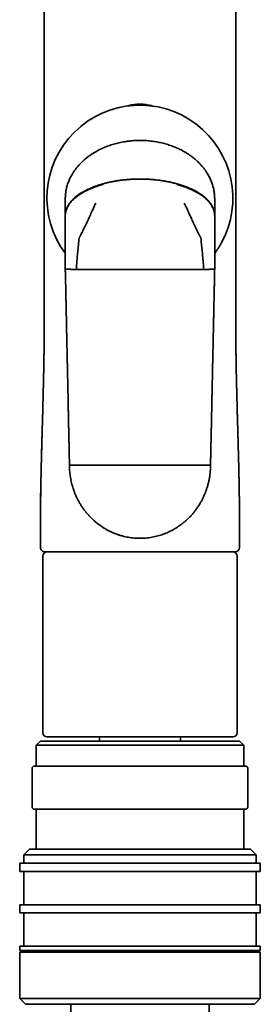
# Model space of a CAD drawing. Header units: millimetres. Extents: x 8 to 747, y 12 to 1054.
# Tile 24 of 26: x 444 to 473, y 817 to 935. Entities that reach past the tile are written whole.
import ezdxf

# ---------------------------------------------------------------- set-up
doc = ezdxf.new("R2010")
doc.units = ezdxf.units.MM

msp = doc.modelspace()

# ---------------------------------------------------------------- linework, layer by layer
at = {"color": 7, "linetype": 'Continuous', "lineweight": 35}
for p, q in [((449.48, 912.74), (449.48, 913.93)), ((449.48, 913.93), (449.48, 913.93)), ((449.48, 913.93), (449.48, 913.93)), ((467.48, 913.93), (467.48, 912.74)), ((467.48, 913.93), (467.48, 913.93)), ((467.48, 913.93), (467.48, 913.93)), ((449.48, 911.9), (449.48, 912.74)), ((467.48, 912.74), (467.48, 911.9)), ((449.48, 911.9), (449.48, 911.86)), ((449.48, 911.86), (449.48, 910.73)), ((467.48, 911.86), (467.48, 911.9)), ((467.48, 910.73), (467.48, 911.86)), ((449.48, 910.73), (449.48, 909.9)), ((449.48, 909.9), (449.48, 908.4)), ((467.48, 909.9), (467.48, 910.73)), ((467.48, 908.4), (467.48, 909.9)), ((449.48, 908.4), (449.48, 908.15)), ((449.48, 905.42), (449.48, 908.15)), ((467.48, 908.15), (467.48, 908.4)), ((467.48, 908.15), (467.48, 905.42)), ((446.94, 899.38), (446.94, 899.38)), ((470.03, 899.38), (470.03, 899.38)), ((446.49, 874.4), (446.49, 874.38)), ((446.49, 874.38), (446.49, 874.4)), ((446.49, 873.45), (446.49, 871.88)), ((470.47, 871.88), (470.47, 873.46)), ((446.78, 870.88), (446.78, 849.58)), ((470.18, 849.58), (470.18, 870.88)), ((446.48, 848.58), (445.98, 848.08)), ((445.98, 848.08), (445.98, 845.58)), ((446.93, 848.08), (445.98, 848.08)), ((446.48, 848.58), (447.4, 848.58)), ((470.98, 848.08), (446.93, 848.08)), ((469.68, 849.08), (447.28, 849.08)), ((447.4, 848.58), (470.48, 848.58)), ((453.61, 849.08), (453.61, 848.58)), ((463.35, 848.58), (463.35, 849.08)), ((470.98, 848.08), (470.48, 848.58)), ((470.98, 845.58), (470.98, 848.08)), ((445.78, 845.58), (463.35, 845.58)), ((463.35, 845.58), (471.18, 845.58)), ((445.48, 845.28), (445.48, 840.68)), ((471.48, 840.68), (471.48, 845.28)), ((463.35, 840.38), (445.78, 840.38)), ((445.98, 840.38), (445.98, 835.58)), ((471.18, 840.38), (463.35, 840.38)), ((470.98, 835.58), (470.98, 840.38)), ((445.18, 835.58), (444.48, 834.88)), ((445.18, 835.58), (471.78, 835.58)), ((472.48, 834.88), (471.78, 835.58)), ((443.98, 833.88), (443.98, 832.88)), ((443.98, 833.88), (472.98, 833.88)), ((444.48, 834.88), (444.48, 833.88)), ((472.48, 834.88), (444.48, 834.88)), ((472.48, 833.88), (472.48, 834.88)), ((472.98, 832.88), (472.98, 833.88)), ((472.98, 832.88), (443.98, 832.88)), ((444.48, 832.88), (444.48, 828.88)), ((472.48, 828.88), (472.48, 832.88)), ((443.98, 828.88), (443.98, 827.88)), ((472.98, 828.88), (443.98, 828.88)), ((472.98, 827.88), (443.98, 827.88)), ((444.48, 827.88), (444.48, 823.88)), ((472.48, 823.88), (472.48, 827.88)), ((472.98, 827.88), (472.98, 828.88)), ((443.98, 823.88), (443.98, 823.38)), ((472.98, 823.88), (443.98, 823.88)), ((472.98, 823.38), (443.98, 823.38)), ((443.98, 823.18), (443.98, 817.58)), ((472.98, 823.18), (443.98, 823.18)), ((444.48, 823.38), (444.48, 823.18)), ((472.48, 823.18), (472.48, 823.38)), ((472.98, 823.38), (472.98, 823.88)), ((472.98, 817.58), (472.98, 823.18)), ((443.98, 817.58), (444.68, 816.88)), ((443.98, 817.58), (472.98, 817.58)), ((472.28, 816.88), (472.98, 817.58)), ((472.28, 816.88), (444.68, 816.88)), ((450.13, 816.88), (450.13, 814.88)), ((466.83, 814.88), (466.83, 816.88))]:
    msp.add_line(p, q, dxfattribs=at)
at = {"color": 7, "linetype": 'Continuous', "lineweight": 35, "flags": 128}
for points in [[(450.8, 905.4), (451.22, 905.4), (451.64, 905.4), (452.06, 905.4), (452.49, 905.4), (452.91, 905.4), (453.34, 905.4), (453.76, 905.4), (454.19, 905.4), (454.62, 905.4), (455.04, 905.4), (455.47, 905.4), (455.9, 905.4), (456.33, 905.4), (456.76, 905.4), (457.19, 905.4), (457.62, 905.39), (458.05, 905.39), (458.48, 905.39)], [(458.48, 905.39), (458.91, 905.39), (459.34, 905.39), (459.77, 905.4), (460.2, 905.4), (460.63, 905.4), (461.06, 905.4), (461.49, 905.4), (461.92, 905.4), (462.35, 905.4), (462.77, 905.4), (463.2, 905.4), (463.63, 905.4), (464.05, 905.4), (464.48, 905.4), (464.9, 905.4), (465.32, 905.4), (465.75, 905.4), (466.17, 905.4)]]:
    msp.add_lwpolyline(points, dxfattribs=at)
at = {"color": 7, "linetype": 'Continuous', "lineweight": 35}
for centre, radius, start, end in [((458.47, 913.98), 11.2, 331.0516, 216.6435), ((458.47, 913.98), 11.2, 323.5889, 331.0516), ((446.99, 871.88), 0.5, 179.9994, 270), ((469.97, 871.88), 0.5, 270, 0), ((447.28, 870.88), 0.5, 90, 180), ((469.68, 870.88), 0.5, 0, 90), ((447.28, 849.58), 0.5, 180, 270), ((469.68, 849.58), 0.5, 270, 0), ((445.78, 845.28), 0.3, 90, 180), ((471.18, 845.28), 0.3, 0, 90), ((445.78, 840.68), 0.3, 180, 270), ((471.18, 840.68), 0.3, 270, 0)]:
    msp.add_arc(centre, radius, start, end, dxfattribs=at)
for points, knots in [([(446.93, 1018.78), (446.93, 1018.57), (446.93, 1018.11), (446.93, 1017.42), (446.93, 1016.72), (446.93, 1016.05), (446.93, 1015.39), (446.93, 1014.77), (446.93, 1014.18), (446.93, 1013.63), (446.93, 1013.09), (446.93, 1012.57), (446.93, 1012.07), (446.93, 1011.61), (446.93, 1011.18), (446.93, 1010.79), (446.93, 1010.41), (446.93, 1010.03), (446.93, 1009.66), (446.93, 1009.29), (446.93, 1008.7), (446.93, 1007.91), (446.93, 1006.79), (446.93, 1005.56), (446.93, 1004.23), (446.93, 1002.91), (446.93, 1001.61), (446.93, 1000.3), (446.93, 994.78), (446.93, 981.37), (446.93, 957.82), (446.94, 936.31), (446.94, 922.71), (446.94, 919.29), (446.94, 918.07), (446.94, 916.85), (446.94, 915.66), (446.94, 914.55), (446.94, 913.55), (446.94, 912.84), (446.94, 912.34), (446.94, 912.05), (446.94, 911.76), (446.94, 911.45), (446.94, 911.11), (446.94, 910.75), (446.94, 910.36), (446.94, 909.94), (446.94, 909.52), (446.94, 909.07), (446.94, 908.61), (446.94, 908.13), (446.94, 907.63), (446.94, 907.12), (446.94, 906.59), (446.94, 906.04), (446.94, 905.47), (446.94, 904.89), (446.94, 904.29), (446.94, 903.67), (446.94, 903.03), (446.94, 902.36), (446.94, 901.65), (446.94, 900.93), (446.94, 900.19), (446.94, 899.67), (446.94, 899.4), (446.94, 899.38)], [0, 0, 0, 0, 0.005429, 0.011438, 0.017283, 0.022963, 0.028478, 0.03383, 0.038591, 0.043213, 0.047698, 0.052045, 0.056253, 0.060324, 0.063703, 0.06698, 0.070157, 0.073285, 0.076405, 0.079515, 0.082616, 0.091097, 0.099507, 0.110773, 0.121911, 0.132921, 0.143842, 0.15476, 0.165678, 0.282663, 0.491585, 0.757505, 0.82303, 0.833326, 0.84356, 0.853695, 0.863732, 0.87367, 0.881393, 0.889055, 0.891451, 0.893843, 0.896313, 0.898898, 0.9016, 0.904751, 0.908047, 0.911487, 0.915071, 0.918799, 0.922672, 0.926688, 0.930849, 0.935154, 0.939603, 0.944196, 0.948934, 0.953816, 0.958841, 0.964012, 0.969326, 0.975048, 0.980928, 0.986966, 0.993163, 0.999518, 1, 1, 1, 1]), ([(470.03, 899.38), (470.03, 899.4), (470.03, 899.66), (470.03, 900.17), (470.03, 900.9), (470.03, 901.62), (470.03, 902.31), (470.03, 902.98), (470.03, 903.62), (470.03, 904.25), (470.03, 904.87), (470.03, 905.47), (470.03, 906.05), (470.03, 906.62), (470.03, 907.17), (470.03, 907.7), (470.03, 908.21), (470.03, 908.71), (470.03, 909.18), (470.03, 909.64), (470.03, 910.08), (470.03, 910.5), (470.03, 910.9), (470.03, 911.28), (470.03, 911.64), (470.03, 911.96), (470.03, 912.27), (470.03, 912.58), (470.03, 912.88), (470.03, 913.19), (470.03, 913.81), (470.03, 914.74), (470.03, 916.01), (470.03, 917.28), (470.03, 918.57), (470.03, 919.87), (470.03, 925.39), (470.03, 938.8), (470.03, 962.35), (470.03, 983.86), (470.03, 997.46), (470.03, 1000.89), (470.03, 1002.12), (470.03, 1003.35), (470.03, 1004.59), (470.03, 1005.82), (470.03, 1007.04), (470.03, 1008.24), (470.03, 1009.17), (470.03, 1009.85), (470.03, 1010.26), (470.03, 1010.68), (470.03, 1011.11), (470.03, 1011.55), (470.03, 1012.01), (470.03, 1012.48), (470.03, 1012.97), (470.03, 1013.47), (470.03, 1013.99), (470.03, 1014.52), (470.03, 1015.07), (470.03, 1015.63), (470.03, 1016.22), (470.03, 1016.85), (470.03, 1017.52), (470.03, 1018.17), (470.03, 1018.59), (470.03, 1018.78)], [0, 0, 0, 0, 0.000401, 0.006679, 0.012803, 0.018772, 0.024587, 0.030148, 0.03556, 0.040823, 0.045938, 0.051003, 0.055914, 0.060669, 0.06527, 0.069716, 0.074007, 0.078142, 0.082123, 0.085949, 0.08962, 0.093136, 0.096497, 0.099703, 0.102754, 0.105415, 0.107964, 0.110503, 0.113049, 0.115602, 0.118162, 0.128619, 0.139187, 0.149866, 0.160655, 0.17155, 0.182471, 0.299479, 0.508415, 0.774312, 0.839822, 0.850116, 0.86041, 0.870723, 0.881141, 0.891672, 0.901604, 0.911635, 0.921766, 0.925199, 0.928644, 0.932118, 0.935706, 0.939417, 0.943251, 0.947208, 0.951289, 0.955493, 0.959821, 0.964271, 0.968845, 0.973543, 0.978363, 0.983808, 0.989403, 0.995147, 1, 1, 1, 1]), ([(456.99, 925.08), (457.01, 925.09), (457.11, 925.12), (457.29, 925.16), (457.52, 925.2), (457.76, 925.24), (458, 925.27), (458.24, 925.29), (458.4, 925.29), (458.48, 925.29)], [0, 0, 0, 0, 0.0536693, 0.2088365, 0.3570342, 0.5228022, 0.6852697, 0.8442215, 1, 1, 1, 1]), ([(458.48, 925.29), (458.56, 925.29), (458.72, 925.29), (458.96, 925.27), (459.2, 925.24), (459.44, 925.2), (459.65, 925.16), (459.82, 925.12), (459.93, 925.1), (459.99, 925.08), (460, 925.08)], [0, 0, 0, 0, 0.153452, 0.309942, 0.469804, 0.633037, 0.779097, 0.87834, 0.980488, 1, 1, 1, 1]), ([(454.08, 920.04), (454.18, 920.08), (454.38, 920.17), (454.69, 920.29), (455.01, 920.39), (455.32, 920.49), (455.64, 920.58), (455.96, 920.66), (456.29, 920.72), (456.66, 920.79), (457.08, 920.85), (457.54, 920.9), (458.01, 920.93), (458.32, 920.93), (458.48, 920.93)], [0, 0, 0, 0, 0.073014, 0.146029, 0.219345, 0.292662, 0.36567, 0.438678, 0.511952, 0.585225, 0.688571, 0.791917, 0.895958, 1, 1, 1, 1]), ([(458.48, 920.93), (458.59, 920.93), (458.81, 920.93), (459.14, 920.92), (459.47, 920.89), (459.8, 920.86), (460.13, 920.82), (460.46, 920.77), (460.78, 920.7), (461.1, 920.63), (461.41, 920.56), (461.71, 920.47), (462, 920.38), (462.3, 920.27), (462.59, 920.16), (462.79, 920.08), (462.88, 920.04)], [0, 0, 0, 0, 0.073002, 0.146004, 0.219247, 0.29249, 0.365493, 0.438497, 0.511753, 0.585009, 0.653897, 0.7228, 0.791687, 0.86112, 0.930569, 1, 1, 1, 1]), ([(449.48, 913.93), (449.48, 914), (449.48, 914.13), (449.5, 914.33), (449.51, 914.53), (449.54, 914.76), (449.58, 915), (449.64, 915.26), (449.71, 915.52), (449.8, 915.77), (449.89, 916.03), (450.01, 916.29), (450.14, 916.57), (450.29, 916.84), (450.46, 917.12), (450.65, 917.38), (450.84, 917.64), (451.05, 917.89), (451.28, 918.13), (451.51, 918.37), (451.76, 918.59), (452.02, 918.81), (452.29, 919.02), (452.57, 919.21), (452.86, 919.4), (453.13, 919.56), (453.38, 919.7), (453.61, 919.82), (453.84, 919.93), (454, 920), (454.08, 920.04)], [0, 0, 0, 0, 0.024695, 0.04939, 0.074219, 0.099047, 0.13205, 0.165071, 0.198075, 0.231754, 0.265452, 0.299132, 0.338376, 0.377646, 0.416893, 0.457012, 0.497155, 0.537277, 0.57845, 0.619663, 0.660881, 0.702061, 0.744419, 0.786811, 0.829206, 0.871569, 0.903629, 0.93569, 0.967845, 1, 1, 1, 1]), ([(462.88, 920.04), (463, 919.99), (463.25, 919.88), (463.59, 919.7), (463.92, 919.51), (464.23, 919.32), (464.54, 919.12), (464.84, 918.89), (465.13, 918.66), (465.41, 918.41), (465.68, 918.14), (465.93, 917.87), (466.16, 917.59), (466.37, 917.32), (466.54, 917.05), (466.7, 916.8), (466.83, 916.56), (466.94, 916.32), (467.05, 916.08), (467.15, 915.83), (467.23, 915.57), (467.31, 915.31), (467.37, 915.04), (467.42, 914.77), (467.45, 914.49), (467.48, 914.21), (467.48, 914.03), (467.48, 913.93)], [0, 0, 0, 0, 0.049359, 0.098802, 0.144077, 0.189391, 0.234699, 0.279969, 0.326685, 0.373456, 0.42022, 0.466926, 0.509922, 0.552943, 0.595935, 0.62902, 0.662136, 0.69525, 0.728332, 0.761622, 0.794948, 0.828273, 0.86156, 0.896148, 0.930781, 0.965413, 1, 1, 1, 1]), ([(449.48, 911.9), (449.48, 911.95), (449.49, 912.06), (449.51, 912.23), (449.54, 912.39), (449.58, 912.56), (449.64, 912.73), (449.72, 912.9), (449.81, 913.07), (449.92, 913.25), (450.04, 913.42), (450.19, 913.6), (450.35, 913.78), (450.53, 913.95), (450.72, 914.12), (450.94, 914.29), (451.16, 914.45), (451.41, 914.61), (451.67, 914.76), (451.94, 914.91), (452.23, 915.05), (452.55, 915.19), (452.9, 915.34), (453.28, 915.47), (453.67, 915.6), (453.94, 915.68), (454.08, 915.72)], [0, 0, 0, 0, 0.02783, 0.056156, 0.085058, 0.114616, 0.144912, 0.176028, 0.208043, 0.241031, 0.276705, 0.313588, 0.351734, 0.391187, 0.431975, 0.474109, 0.517587, 0.562392, 0.608489, 0.655831, 0.704356, 0.753988, 0.813784, 0.874838, 0.936973, 1, 1, 1, 1]), ([(449.48, 911.86), (449.48, 911.92), (449.49, 912.05), (449.51, 912.24), (449.56, 912.43), (449.62, 912.62), (449.7, 912.82), (449.8, 913.01), (449.92, 913.2), (450.05, 913.38), (450.19, 913.56), (450.36, 913.73), (450.54, 913.9), (450.73, 914.07), (450.94, 914.24), (451.17, 914.4), (451.41, 914.55), (451.67, 914.7), (451.94, 914.85), (452.23, 914.99), (452.54, 915.12), (452.89, 915.26), (453.26, 915.4), (453.65, 915.53), (453.91, 915.6), (454.05, 915.64)], [0, 0, 0, 0, 0.032394, 0.0653924, 0.0991173, 0.1336904, 0.1692297, 0.205845, 0.2436345, 0.2793934, 0.3163627, 0.3546086, 0.3941678, 0.4350591, 0.4772842, 0.5208274, 0.5656566, 0.6117247, 0.6589747, 0.7073321, 0.7567088, 0.8160745, 0.8765402, 0.9379151, 1, 1, 1, 1]), ([(454.08, 915.72), (454.21, 915.75), (454.48, 915.82), (454.89, 915.92), (455.3, 916), (455.72, 916.07), (456.13, 916.13), (456.58, 916.18), (457.04, 916.22), (457.53, 916.26), (458.01, 916.28), (458.32, 916.28), (458.48, 916.28)], [0, 0, 0, 0, 0.093715, 0.188133, 0.282974, 0.377957, 0.472808, 0.567262, 0.677727, 0.786901, 0.894432, 1, 1, 1, 1]), ([(458.48, 916.28), (458.64, 916.28), (458.96, 916.28), (459.45, 916.26), (459.95, 916.22), (460.45, 916.18), (460.91, 916.12), (461.34, 916.05), (461.73, 915.98), (462.12, 915.91), (462.5, 915.82), (462.76, 915.75), (462.88, 915.72)], [0, 0, 0, 0, 0.107507, 0.217042, 0.328269, 0.440812, 0.554261, 0.643749, 0.733301, 0.822683, 0.911662, 1, 1, 1, 1]), ([(462.88, 915.72), (463.01, 915.68), (463.26, 915.61), (463.63, 915.49), (463.98, 915.37), (464.33, 915.23), (464.66, 915.09), (464.97, 914.93), (465.27, 914.78), (465.54, 914.62), (465.78, 914.46), (466.01, 914.3), (466.22, 914.13), (466.42, 913.96), (466.6, 913.79), (466.76, 913.62), (466.91, 913.44), (467.04, 913.26), (467.15, 913.08), (467.24, 912.9), (467.32, 912.73), (467.38, 912.55), (467.43, 912.39), (467.46, 912.22), (467.48, 912.06), (467.48, 911.95), (467.48, 911.9)], [0, 0, 0, 0, 0.058368, 0.115984, 0.172697, 0.228365, 0.282858, 0.336059, 0.387866, 0.434063, 0.478969, 0.522552, 0.564791, 0.605683, 0.64524, 0.683487, 0.720466, 0.756232, 0.790852, 0.824401, 0.856965, 0.886848, 0.916015, 0.944544, 0.972514, 1, 1, 1, 1]), ([(462.92, 915.64), (463.04, 915.6), (463.28, 915.53), (463.64, 915.42), (463.99, 915.29), (464.33, 915.16), (464.66, 915.02), (464.97, 914.87), (465.26, 914.72), (465.53, 914.56), (465.77, 914.41), (466, 914.25), (466.22, 914.08), (466.41, 913.92), (466.59, 913.75), (466.76, 913.57), (466.9, 913.4), (467.03, 913.22), (467.14, 913.04), (467.24, 912.86), (467.32, 912.69), (467.38, 912.52), (467.42, 912.35), (467.46, 912.19), (467.48, 912.02), (467.48, 911.91), (467.48, 911.86)], [0, 0, 0, 0, 0.057489, 0.114382, 0.170521, 0.225754, 0.279935, 0.332933, 0.384631, 0.430792, 0.475719, 0.519364, 0.561692, 0.602687, 0.642349, 0.680695, 0.717762, 0.75361, 0.788377, 0.822146, 0.85499, 0.885185, 0.914705, 0.943628, 0.972034, 1, 1, 1, 1]), ([(453.14, 913.37), (453.08, 913.24), (452.96, 912.98), (452.75, 912.52), (452.59, 912.18), (452.5, 911.98)], [0, 0, 0, 0, 0.284665, 0.565775, 1, 1, 1, 1]), ([(464.46, 911.98), (464.4, 912.11), (464.29, 912.37), (464.07, 912.83), (463.92, 913.17), (463.82, 913.37)], [0, 0, 0, 0, 0.275254, 0.554259, 1, 1, 1, 1]), ([(452.5, 911.98), (452.39, 911.75), (452.18, 911.29), (451.88, 910.65), (451.6, 910.07), (451.43, 909.72), (451.34, 909.55)], [0, 0, 0, 0, 0.2853905, 0.5663081, 0.7842528, 1, 1, 1, 1]), ([(465.62, 909.55), (465.51, 909.77), (465.3, 910.22), (464.99, 910.85), (464.72, 911.43), (464.55, 911.8), (464.46, 911.98)], [0, 0, 0, 0, 0.27496, 0.553582, 0.775368, 1, 1, 1, 1]), ([(450.8, 905.4), (450.82, 905.63), (450.85, 906.1), (450.91, 906.8), (450.98, 907.55), (451.05, 908.33), (451.12, 908.88), (451.15, 909.16)], [0, 0, 0, 0, 0.185634, 0.372281, 0.559969, 0.780783, 1, 1, 1, 1]), ([(451.15, 909.16), (451.15, 909.18), (451.16, 909.22), (451.19, 909.27), (451.22, 909.32), (451.26, 909.38), (451.3, 909.46), (451.33, 909.52), (451.34, 909.55)], [0, 0, 0, 0, 0.136932, 0.275376, 0.419204, 0.561144, 0.780661, 1, 1, 1, 1]), ([(465.62, 909.55), (465.63, 909.52), (465.66, 909.47), (465.69, 909.4), (465.73, 909.34), (465.76, 909.29), (465.79, 909.25), (465.81, 909.2), (465.81, 909.17), (465.82, 909.16)], [0, 0, 0, 0, 0.186099, 0.372019, 0.56026, 0.673374, 0.784437, 0.892244, 1, 1, 1, 1]), ([(465.82, 909.16), (465.84, 908.92), (465.89, 908.46), (465.97, 907.76), (466.03, 907.01), (466.1, 906.23), (466.14, 905.68), (466.17, 905.4)], [0, 0, 0, 0, 0.185902, 0.372946, 0.560808, 0.781112, 1, 1, 1, 1]), ([(449.48, 905.42), (449.48, 905.26), (449.49, 904.97), (449.5, 904.53), (449.51, 904.11), (449.52, 903.71), (449.53, 903.32), (449.53, 902.95), (449.54, 902.6), (449.55, 902.29), (449.55, 901.99), (449.56, 901.71), (449.57, 901.44), (449.57, 901.19), (449.58, 900.95), (449.58, 900.72), (449.59, 900.51), (449.59, 900.32), (449.59, 900.13), (449.6, 899.95), (449.61, 899.55), (449.62, 899.04), (449.63, 898.43), (449.64, 897.94), (449.65, 897.45), (449.66, 896.97), (449.67, 896.51), (449.68, 896.06), (449.69, 895.66), (449.7, 895.29), (449.7, 894.96), (449.71, 894.7), (449.71, 894.49), (449.72, 894.32), (449.72, 894.14), (449.73, 893.95), (449.73, 893.73), (449.74, 893.49), (449.74, 893.23), (449.75, 892.95), (449.75, 892.65), (449.76, 892.34), (449.77, 892.01), (449.77, 891.67), (449.78, 891.31), (449.79, 890.95), (449.8, 890.57), (449.81, 890.18), (449.81, 889.78), (449.82, 889.36), (449.83, 888.93), (449.84, 888.5), (449.85, 888.06), (449.86, 887.61), (449.87, 887.15), (449.88, 886.66), (449.89, 886.13), (449.9, 885.56), (449.92, 884.98), (449.93, 884.38), (449.94, 883.77), (449.95, 883.14), (449.97, 882.49), (449.98, 882.06), (449.98, 881.83)], [0, 0, 0, 0, 0.019245, 0.037782, 0.05561, 0.072729, 0.08914, 0.104842, 0.119836, 0.132957, 0.145483, 0.157414, 0.168749, 0.179489, 0.189633, 0.199182, 0.208136, 0.216493, 0.224273, 0.231883, 0.239492, 0.275365, 0.296164, 0.316962, 0.337761, 0.358248, 0.377952, 0.396868, 0.414997, 0.429471, 0.443401, 0.456786, 0.463285, 0.470347, 0.477974, 0.486166, 0.494922, 0.505361, 0.516503, 0.528348, 0.540897, 0.554148, 0.568102, 0.58276, 0.598121, 0.613369, 0.629253, 0.645772, 0.662925, 0.680714, 0.699137, 0.71709, 0.735606, 0.754687, 0.774332, 0.794542, 0.817764, 0.841689, 0.866317, 0.891648, 0.917682, 0.944418, 0.971858, 1, 1, 1, 1]), ([(449.85, 905.41), (449.82, 905.41), (449.76, 905.41), (449.69, 905.41), (449.62, 905.41), (449.57, 905.41), (449.53, 905.41), (449.5, 905.41), (449.48, 905.42), (449.48, 905.42), (449.48, 905.42)], [0, 0, 0, 0, 0.128371, 0.256828, 0.38483, 0.511835, 0.637322, 0.7608, 0.881824, 1, 1, 1, 1]), ([(450.8, 905.4), (450.75, 905.4), (450.67, 905.4), (450.54, 905.4), (450.41, 905.4), (450.29, 905.4), (450.17, 905.4), (450.05, 905.41), (449.95, 905.41), (449.88, 905.41), (449.85, 905.41)], [0, 0, 0, 0, 0.115714, 0.234621, 0.356521, 0.481159, 0.608224, 0.737345, 0.868096, 1, 1, 1, 1]), ([(467.11, 905.41), (467.08, 905.41), (467.02, 905.41), (466.91, 905.41), (466.8, 905.4), (466.68, 905.4), (466.55, 905.4), (466.43, 905.4), (466.3, 905.4), (466.21, 905.4), (466.17, 905.4)], [0, 0, 0, 0, 0.131904, 0.262655, 0.391776, 0.518841, 0.643479, 0.765379, 0.884286, 1, 1, 1, 1]), ([(466.98, 881.83), (466.98, 881.99), (466.99, 882.28), (467, 882.72), (467.01, 883.14), (467.02, 883.54), (467.03, 883.93), (467.03, 884.3), (467.04, 884.65), (467.05, 884.96), (467.05, 885.26), (467.06, 885.54), (467.07, 885.81), (467.07, 886.06), (467.08, 886.3), (467.08, 886.53), (467.08, 886.74), (467.09, 886.93), (467.09, 887.12), (467.1, 887.3), (467.11, 887.7), (467.12, 888.21), (467.13, 888.82), (467.14, 889.31), (467.15, 889.8), (467.16, 890.28), (467.17, 890.74), (467.18, 891.19), (467.19, 891.59), (467.2, 891.96), (467.2, 892.29), (467.21, 892.55), (467.21, 892.76), (467.22, 892.93), (467.22, 893.11), (467.22, 893.3), (467.23, 893.52), (467.23, 893.76), (467.24, 894.02), (467.24, 894.3), (467.25, 894.59), (467.26, 894.91), (467.26, 895.24), (467.27, 895.58), (467.28, 895.94), (467.29, 896.3), (467.3, 896.68), (467.3, 897.07), (467.31, 897.47), (467.32, 897.89), (467.33, 898.32), (467.34, 898.75), (467.35, 899.19), (467.36, 899.64), (467.37, 900.1), (467.38, 900.59), (467.39, 901.12), (467.4, 901.69), (467.41, 902.27), (467.43, 902.87), (467.44, 903.48), (467.45, 904.11), (467.47, 904.76), (467.48, 905.19), (467.48, 905.42)], [0, 0, 0, 0, 0.0192451, 0.0377816, 0.0556096, 0.0727289, 0.0891397, 0.1048418, 0.1198353, 0.1329569, 0.145483, 0.1574136, 0.1687488, 0.1794884, 0.1896327, 0.1991814, 0.2081347, 0.2164924, 0.2242723, 0.2318818, 0.2394913, 0.2753644, 0.2961629, 0.3169613, 0.3377597, 0.3582468, 0.3779509, 0.3968671, 0.4149955, 0.4294697, 0.443399, 0.4567845, 0.4632829, 0.4703457, 0.4779729, 0.4861646, 0.4949207, 0.5053598, 0.5165019, 0.5283471, 0.5408954, 0.5541468, 0.5681013, 0.5827589, 0.5981195, 0.6133684, 0.6292521, 0.6457708, 0.6629244, 0.6807129, 0.6991364, 0.7170886, 0.7356052, 0.7546862, 0.7743316, 0.7945414, 0.8177634, 0.8416884, 0.8663164, 0.8916473, 0.9176811, 0.9444179, 0.9718575, 1, 1, 1, 1]), ([(467.48, 905.42), (467.48, 905.42), (467.48, 905.42), (467.46, 905.41), (467.43, 905.41), (467.39, 905.41), (467.34, 905.41), (467.28, 905.41), (467.2, 905.41), (467.14, 905.41), (467.11, 905.41)], [0, 0, 0, 0, 0.118176, 0.2392, 0.362678, 0.488165, 0.61517, 0.743172, 0.871629, 1, 1, 1, 1]), ([(446.94, 899.38), (446.94, 899.23), (446.94, 898.86), (446.94, 898.29), (446.93, 897.79), (446.93, 897.5), (446.93, 897.42)], [0, 0, 0, 0, 0.23525, 0.559871, 0.883451, 1, 1, 1, 1]), ([(470.06, 894.37), (470.06, 894.45), (470.06, 894.75), (470.05, 895.28), (470.04, 895.96), (470.03, 896.6), (470.03, 897.2), (470.03, 897.74), (470.03, 898.29), (470.03, 898.84), (470.03, 899.2), (470.03, 899.39)], [0, 0, 0, 0, 0.0449341, 0.1821, 0.3193262, 0.4567007, 0.5648099, 0.6731299, 0.7817225, 0.8906547, 1, 1, 1, 1]), ([(470.45, 878.42), (470.45, 878.43), (470.45, 878.49), (470.45, 878.61), (470.44, 878.75), (470.44, 878.87), (470.44, 878.95), (470.44, 879.03), (470.44, 879.1), (470.44, 879.17), (470.44, 879.24), (470.43, 879.3), (470.43, 879.43), (470.43, 879.63), (470.42, 879.9), (470.42, 880.14), (470.41, 880.37), (470.41, 880.57), (470.4, 880.77), (470.4, 880.97), (470.39, 881.18), (470.39, 881.45), (470.38, 881.8), (470.37, 882.22), (470.36, 882.66), (470.35, 883.11), (470.34, 883.44), (470.33, 883.63), (470.33, 883.68), (470.33, 883.73), (470.33, 883.78), (470.33, 883.83), (470.33, 883.87), (470.32, 883.97), (470.32, 884.13), (470.31, 884.38), (470.31, 884.64), (470.3, 884.91), (470.29, 885.21), (470.28, 885.51), (470.27, 885.84), (470.26, 886.18), (470.25, 886.53), (470.25, 886.78), (470.24, 886.92), (470.24, 886.94), (470.24, 886.96), (470.24, 886.99), (470.24, 887.01), (470.24, 887.06), (470.23, 887.18), (470.23, 887.35), (470.22, 887.55), (470.22, 887.77), (470.21, 888), (470.2, 888.26), (470.19, 888.68), (470.18, 889.13), (470.17, 889.51), (470.17, 889.65), (470.17, 889.68), (470.17, 889.7), (470.16, 889.72), (470.16, 889.74), (470.16, 889.78), (470.16, 889.84), (470.16, 889.91), (470.16, 890.02), (470.15, 890.14), (470.15, 890.28), (470.15, 890.43), (470.14, 890.61), (470.14, 890.81), (470.13, 891.02), (470.13, 891.18), (470.12, 891.29), (470.12, 891.34), (470.12, 891.38), (470.12, 891.42), (470.12, 891.47), (470.12, 891.51), (470.12, 891.56), (470.12, 891.67), (470.11, 891.84), (470.11, 892.07), (470.1, 892.29), (470.1, 892.51), (470.09, 892.72), (470.09, 892.86), (470.09, 892.92), (470.09, 892.92), (470.09, 892.92), (470.09, 892.92), (470.09, 892.92), (470.09, 892.93), (470.09, 892.93), (470.09, 892.93), (470.09, 892.93), (470.09, 892.94), (470.09, 892.96), (470.09, 892.98), (470.09, 893.02), (470.09, 893.07), (470.08, 893.13), (470.08, 893.2), (470.08, 893.3), (470.08, 893.41), (470.08, 893.53), (470.07, 893.67), (470.07, 893.84), (470.07, 894.02), (470.06, 894.23), (470.06, 894.46), (470.06, 894.71), (470.05, 894.97), (470.05, 895.25), (470.05, 895.55), (470.04, 895.87), (470.04, 896.09), (470.04, 896.2), (470.04, 896.21), (470.04, 896.22), (470.04, 896.23), (470.04, 896.24), (470.04, 896.25), (470.04, 896.28), (470.04, 896.35), (470.04, 896.45), (470.04, 896.57), (470.03, 896.71), (470.03, 896.88), (470.03, 897.06), (470.03, 897.23), (470.03, 897.37), (470.03, 897.48), (470.03, 897.58), (470.03, 897.68), (470.03, 897.76), (470.03, 897.84), (470.03, 897.93), (470.03, 898.03), (470.03, 898.14), (470.03, 898.26), (470.03, 898.39), (470.03, 898.53), (470.03, 898.67), (470.03, 898.82), (470.03, 898.98), (470.03, 899.13), (470.03, 899.26), (470.03, 899.34), (470.03, 899.38)], [0, 0, 0, 0, 0.0006116, 0.0086589, 0.0173335, 0.0209128, 0.0245888, 0.0283613, 0.0322304, 0.0354113, 0.0382977, 0.0411568, 0.0439887, 0.0571006, 0.0695971, 0.0814801, 0.0915726, 0.1011782, 0.1104317, 0.1199372, 0.1296448, 0.1395552, 0.1590396, 0.1792682, 0.2002443, 0.2219702, 0.2441191, 0.2466508, 0.2491918, 0.251742, 0.2543014, 0.2566134, 0.2582773, 0.2599602, 0.2709064, 0.2825913, 0.295202, 0.3085732, 0.3227051, 0.3375978, 0.3532513, 0.3696658, 0.3868414, 0.404778, 0.4058858, 0.4069999, 0.4081205, 0.4092474, 0.4103807, 0.4115204, 0.4169793, 0.4270803, 0.4364815, 0.4462434, 0.4583352, 0.4708894, 0.4831668, 0.5199307, 0.5360747, 0.5386099, 0.5401979, 0.5407637, 0.5414976, 0.5423996, 0.5443525, 0.5468064, 0.5508578, 0.5558, 0.5616332, 0.5683572, 0.5759722, 0.5844782, 0.593875, 0.6041628, 0.6153415, 0.6175316, 0.6197028, 0.621855, 0.6239882, 0.6261025, 0.6281977, 0.630274, 0.6323313, 0.6448283, 0.6553528, 0.6652795, 0.6763177, 0.6865088, 0.6958529, 0.6958561, 0.6958586, 0.6958631, 0.6958712, 0.6958858, 0.6959124, 0.6959615, 0.6960541, 0.6962355, 0.6966106, 0.6974432, 0.698643, 0.7001125, 0.7024915, 0.7053501, 0.7086884, 0.7133274, 0.7186572, 0.7246777, 0.7313889, 0.7387907, 0.7479004, 0.7578761, 0.7687174, 0.7804242, 0.7929961, 0.8061855, 0.8202094, 0.8350681, 0.8507625, 0.8512101, 0.8516652, 0.8521278, 0.8525979, 0.8530756, 0.8535608, 0.8540534, 0.8568975, 0.862542, 0.8681946, 0.8744256, 0.8825976, 0.8915126, 0.8999597, 0.905841, 0.9112164, 0.9160857, 0.920449, 0.9243062, 0.9279029, 0.9319621, 0.9365307, 0.9416086, 0.9471961, 0.953293, 0.9598994, 0.9667713, 0.9732, 0.9812578, 0.9884104, 0.9946578, 1, 1, 1, 1]), ([(446.51, 878.41), (446.51, 878.47), (446.52, 878.59), (446.52, 878.72), (446.52, 878.81), (446.52, 878.86), (446.52, 878.91), (446.52, 878.95), (446.52, 879), (446.52, 879.05), (446.53, 879.1), (446.53, 879.2), (446.53, 879.41), (446.54, 879.73), (446.54, 880.08), (446.55, 880.39), (446.56, 880.64), (446.56, 880.89), (446.57, 881.13), (446.57, 881.35), (446.58, 881.53), (446.58, 881.69), (446.58, 881.84), (446.59, 882), (446.59, 882.15), (446.6, 882.31), (446.6, 882.47), (446.6, 882.65), (446.61, 882.84), (446.61, 883.01), (446.62, 883.16), (446.62, 883.29), (446.62, 883.42), (446.63, 883.55), (446.63, 883.68), (446.63, 883.82), (446.64, 883.98), (446.64, 884.15), (446.65, 884.35), (446.65, 884.53), (446.66, 884.7), (446.66, 884.84), (446.67, 884.97), (446.67, 885.07), (446.67, 885.14), (446.67, 885.2), (446.67, 885.26), (446.68, 885.34), (446.68, 885.49), (446.69, 885.83), (446.7, 886.18), (446.71, 886.46), (446.71, 886.54), (446.71, 886.63), (446.72, 886.72), (446.72, 886.81), (446.72, 887.03), (446.73, 887.37), (446.75, 887.83), (446.76, 888.28), (446.77, 888.7), (446.78, 889.08), (446.79, 889.35), (446.79, 889.53), (446.8, 889.62), (446.8, 889.7), (446.8, 889.77), (446.8, 889.85), (446.8, 889.95), (446.81, 890.07), (446.81, 890.23), (446.82, 890.4), (446.82, 890.6), (446.83, 890.78), (446.83, 890.95), (446.83, 891.1), (446.84, 891.26), (446.84, 891.41), (446.84, 891.56), (446.85, 891.74), (446.85, 891.96), (446.86, 892.21), (446.86, 892.42), (446.87, 892.59), (446.87, 892.69), (446.87, 892.76), (446.87, 892.79), (446.87, 892.81), (446.87, 892.84), (446.87, 892.87), (446.87, 892.9), (446.88, 892.94), (446.88, 893), (446.88, 893.08), (446.88, 893.18), (446.88, 893.29), (446.88, 893.42), (446.89, 893.56), (446.89, 893.73), (446.89, 893.9), (446.9, 894.09), (446.9, 894.24), (446.9, 894.35), (446.9, 894.4), (446.9, 894.46), (446.9, 894.52), (446.9, 894.58), (446.91, 894.69), (446.91, 894.86), (446.91, 895.09), (446.92, 895.31), (446.92, 895.54), (446.92, 895.74), (446.92, 895.92), (446.92, 896.06), (446.92, 896.17), (446.93, 896.28), (446.93, 896.39), (446.93, 896.51), (446.93, 896.65), (446.93, 896.79), (446.93, 896.94), (446.93, 897.1), (446.93, 897.25), (446.93, 897.36), (446.93, 897.42), (446.93, 897.42)], [0, 0, 0, 0, 0.008533, 0.018307, 0.020593, 0.022928, 0.025312, 0.027744, 0.030226, 0.032757, 0.035336, 0.037586, 0.047915, 0.068393, 0.08823, 0.10201, 0.115467, 0.127974, 0.140598, 0.153614, 0.161531, 0.169587, 0.177782, 0.186117, 0.194591, 0.201693, 0.210539, 0.220006, 0.230093, 0.240802, 0.247201, 0.253802, 0.260607, 0.267615, 0.274827, 0.28224, 0.28877, 0.300111, 0.310634, 0.320341, 0.328842, 0.336598, 0.343608, 0.349871, 0.351898, 0.354895, 0.358838, 0.362784, 0.366733, 0.382273, 0.417751, 0.422413, 0.427078, 0.431748, 0.436421, 0.441097, 0.445778, 0.471369, 0.496125, 0.520041, 0.543114, 0.562721, 0.581673, 0.586528, 0.591338, 0.595638, 0.599199, 0.603159, 0.607519, 0.614947, 0.623306, 0.632595, 0.642814, 0.653961, 0.661763, 0.669962, 0.678477, 0.686436, 0.694148, 0.701612, 0.7158, 0.728998, 0.74121, 0.74873, 0.75582, 0.757352, 0.758863, 0.760353, 0.761821, 0.763267, 0.764691, 0.766094, 0.769604, 0.773932, 0.77908, 0.785047, 0.791832, 0.799436, 0.807858, 0.817097, 0.827003, 0.837704, 0.840638, 0.843626, 0.846669, 0.849766, 0.852918, 0.855647, 0.867571, 0.878939, 0.891182, 0.902708, 0.913517, 0.923609, 0.929587, 0.935281, 0.940544, 0.946412, 0.953053, 0.959761, 0.967109, 0.975099, 0.983557, 0.991431, 0.998594, 1, 1, 1, 1]), ([(446.68, 885.42), (446.67, 885.23), (446.66, 884.75), (446.64, 883.98), (446.62, 883.11), (446.59, 882.24), (446.57, 881.37), (446.55, 880.51), (446.54, 879.65), (446.52, 878.79), (446.51, 877.95), (446.5, 877.15), (446.49, 876.39), (446.49, 875.9), (446.49, 875.66)], [0, 0, 0, 0, 0.060204, 0.149979, 0.239685, 0.329326, 0.418912, 0.50686, 0.594794, 0.682743, 0.770741, 0.849376, 0.928088, 1, 1, 1, 1]), ([(450.5, 878.8), (450.5, 878.82), (450.45, 878.93), (450.38, 879.16), (450.28, 879.5), (450.2, 879.84), (450.13, 880.19), (450.07, 880.52), (450.03, 880.86), (450, 881.19), (449.98, 881.51), (449.98, 881.73), (449.98, 881.83)], [0, 0, 0, 0, 0.012272, 0.118632, 0.23564, 0.350794, 0.464033, 0.575306, 0.68457, 0.791791, 0.896941, 1, 1, 1, 1]), ([(450.35, 881.83), (450.32, 881.83), (450.26, 881.83), (450.19, 881.83), (450.12, 881.83), (450.07, 881.83), (450.03, 881.83), (450, 881.83), (449.98, 881.83), (449.98, 881.83), (449.98, 881.83)], [0, 0, 0, 0, 0.1283709, 0.2568282, 0.3848297, 0.5118353, 0.6373223, 0.7608004, 0.8818237, 1, 1, 1, 1]), ([(450.35, 881.83), (450.38, 881.83), (450.45, 881.82), (450.55, 881.82), (450.67, 881.82), (450.79, 881.82), (450.91, 881.82), (451.04, 881.82), (451.17, 881.82), (451.25, 881.82), (451.3, 881.82)], [0, 0, 0, 0, 0.131904, 0.262655, 0.391776, 0.518841, 0.643479, 0.765379, 0.884286, 1, 1, 1, 1]), ([(451.3, 881.82), (451.52, 881.82), (451.96, 881.82), (452.62, 881.82), (453.29, 881.82), (453.96, 881.82), (454.63, 881.82), (455.29, 881.81), (455.93, 881.81), (456.57, 881.81), (457.21, 881.81), (457.84, 881.81), (458.27, 881.81), (458.48, 881.81)], [0, 0, 0, 0, 0.093349, 0.18674, 0.280158, 0.373587, 0.46701, 0.560413, 0.648446, 0.736434, 0.824365, 0.912224, 1, 1, 1, 1]), ([(458.48, 881.81), (458.71, 881.81), (459.16, 881.81), (459.83, 881.81), (460.51, 881.81), (461.18, 881.81), (461.86, 881.81), (462.52, 881.82), (463.16, 881.82), (463.79, 881.82), (464.42, 881.82), (465.04, 881.82), (465.46, 881.82), (465.67, 881.82)], [0, 0, 0, 0, 0.0930984, 0.1862898, 0.279559, 0.3728907, 0.4662695, 0.5596799, 0.6477678, 0.7358569, 0.8239341, 0.9119862, 1, 1, 1, 1]), ([(466.61, 881.83), (466.58, 881.83), (466.52, 881.82), (466.41, 881.82), (466.3, 881.82), (466.18, 881.82), (466.05, 881.82), (465.93, 881.82), (465.8, 881.82), (465.71, 881.82), (465.67, 881.82)], [0, 0, 0, 0, 0.131904, 0.262655, 0.391776, 0.518841, 0.643479, 0.765379, 0.884286, 1, 1, 1, 1]), ([(466.98, 881.83), (466.98, 881.7), (466.98, 881.44), (466.95, 881.04), (466.91, 880.64), (466.85, 880.25), (466.77, 879.86), (466.68, 879.49), (466.57, 879.13), (466.48, 878.85), (466.42, 878.69), (466.41, 878.65)], [0, 0, 0, 0, 0.1226809, 0.2452183, 0.3674698, 0.4892951, 0.6105574, 0.7311236, 0.8440488, 0.956139, 1, 1, 1, 1]), ([(466.61, 881.83), (466.64, 881.83), (466.7, 881.83), (466.78, 881.83), (466.84, 881.83), (466.89, 881.83), (466.93, 881.83), (466.96, 881.83), (466.98, 881.83), (466.98, 881.83), (466.98, 881.83)], [0, 0, 0, 0, 0.128371, 0.256828, 0.38483, 0.511835, 0.637322, 0.7608, 0.881824, 1, 1, 1, 1]), ([(450.46, 878.91), (450.48, 878.86), (450.53, 878.7), (450.64, 878.41), (450.8, 878.06), (450.96, 877.71), (451.15, 877.36), (451.35, 877.02), (451.57, 876.69), (451.81, 876.37), (452.06, 876.05), (452.31, 875.76), (452.58, 875.49), (452.84, 875.23), (453.12, 874.98), (453.41, 874.75), (453.71, 874.53), (454.02, 874.32), (454.34, 874.13), (454.66, 873.95), (454.99, 873.79), (455.33, 873.64), (455.67, 873.5), (456.02, 873.39), (456.37, 873.29), (456.72, 873.2), (457.07, 873.13), (457.42, 873.08), (457.77, 873.04), (458.12, 873.02), (458.47, 873.01), (458.82, 873.02), (459.18, 873.04), (459.56, 873.08), (459.92, 873.14), (460.27, 873.21), (460.62, 873.29), (460.95, 873.39), (461.27, 873.5), (461.58, 873.62), (461.89, 873.75), (462.18, 873.89), (462.46, 874.04), (462.74, 874.2), (463.01, 874.37), (463.27, 874.55), (463.54, 874.74), (463.79, 874.95), (464.05, 875.17), (464.3, 875.4), (464.55, 875.65), (464.8, 875.92), (465.03, 876.21), (465.26, 876.51), (465.48, 876.82), (465.68, 877.14), (465.88, 877.48), (466.06, 877.83), (466.22, 878.18), (466.36, 878.5), (466.43, 878.72), (466.47, 878.81)], [0, 0, 0, 0, 0.006922, 0.024865, 0.043052, 0.06147, 0.080101, 0.098929, 0.117595, 0.136416, 0.155372, 0.174445, 0.191867, 0.209353, 0.226887, 0.244453, 0.262036, 0.279619, 0.297189, 0.314728, 0.332222, 0.349657, 0.367017, 0.384291, 0.401464, 0.418524, 0.435459, 0.452257, 0.468908, 0.485403, 0.50173, 0.517882, 0.535754, 0.553386, 0.570769, 0.587893, 0.604752, 0.621046, 0.637073, 0.652828, 0.668308, 0.683784, 0.69897, 0.713865, 0.728793, 0.74405, 0.759355, 0.774977, 0.790915, 0.807166, 0.824029, 0.841208, 0.858695, 0.876482, 0.894559, 0.912585, 0.930865, 0.949388, 0.968137, 0.985363, 1, 1, 1, 1]), ([(446.51, 878.41), (446.51, 878.4), (446.51, 878.36), (446.51, 878.28), (446.51, 878.18), (446.51, 878.06), (446.51, 877.92), (446.5, 877.77), (446.5, 877.59), (446.5, 877.41), (446.5, 877.2), (446.5, 876.98), (446.49, 876.74), (446.49, 876.48), (446.49, 876.21), (446.49, 875.94), (446.49, 875.65), (446.49, 875.36), (446.49, 875.04), (446.49, 874.72), (446.49, 874.5), (446.49, 874.38)], [0, 0, 0, 0, 0.009945, 0.030658, 0.056052, 0.086127, 0.120885, 0.160328, 0.202604, 0.249203, 0.300129, 0.355383, 0.414969, 0.478887, 0.547138, 0.613508, 0.683518, 0.757173, 0.834474, 0.915418, 1, 1, 1, 1]), ([(446.49, 875.66), (446.49, 875.68), (446.49, 875.74), (446.49, 875.83), (446.49, 875.93), (446.49, 876.04), (446.49, 876.15), (446.49, 876.28), (446.49, 876.4), (446.49, 876.58), (446.49, 876.82), (446.5, 877.09), (446.5, 877.3), (446.5, 877.43), (446.5, 877.48), (446.5, 877.53), (446.5, 877.59), (446.5, 877.65), (446.5, 877.71), (446.51, 877.78), (446.51, 877.85), (446.51, 877.92), (446.51, 877.99), (446.51, 878.06), (446.51, 878.15), (446.51, 878.22), (446.51, 878.28), (446.51, 878.29)], [0, 0, 0, 0, 0.025719, 0.06536, 0.10192, 0.141812, 0.187015, 0.23399, 0.282737, 0.333254, 0.437396, 0.548319, 0.651532, 0.672421, 0.693512, 0.714805, 0.729687, 0.75596, 0.782218, 0.80846, 0.834689, 0.860902, 0.887101, 0.913285, 0.940315, 0.990203, 1, 1, 1, 1]), ([(470.47, 874.38), (470.47, 874.51), (470.47, 874.75), (470.47, 875.1), (470.47, 875.44), (470.47, 875.76), (470.47, 876.06), (470.47, 876.34), (470.47, 876.6), (470.47, 876.84), (470.47, 877.06), (470.46, 877.25), (470.46, 877.44), (470.46, 877.61), (470.46, 877.77), (470.46, 877.92), (470.45, 878.06), (470.45, 878.18), (470.45, 878.28), (470.45, 878.36), (470.45, 878.41), (470.45, 878.42)], [0, 0, 0, 0, 0.091925, 0.179527, 0.262801, 0.341743, 0.416358, 0.486649, 0.552614, 0.609283, 0.662318, 0.711721, 0.757494, 0.799638, 0.838156, 0.877528, 0.912224, 0.942244, 0.967592, 0.988268, 1, 1, 1, 1]), ([(446.49, 873.45), (446.49, 873.55), (446.49, 873.86), (446.49, 874.18), (446.49, 874.38)], [0, 0, 0, 0, 0.337379, 1, 1, 1, 1]), ([(470.47, 873.46), (470.47, 873.56), (470.47, 873.87), (470.47, 874.18), (470.47, 874.38)], [0, 0, 0, 0, 0.34851, 1, 1, 1, 1]), ([(470.47, 871.88), (470.47, 872.1), (470.47, 872.47), (470.47, 872.85), (470.47, 873.01)], [0, 0, 0, 0, 0.575366, 1, 1, 1, 1]), ([(446.99, 871.38), (446.99, 871.38), (446.99, 871.38), (447, 871.38), (447.01, 871.38)], [0, 0, 0, 0, 0.482852, 1, 1, 1, 1]), ([(447.01, 871.38), (447.02, 871.38), (447.03, 871.38), (447.07, 871.38), (447.12, 871.38), (447.17, 871.38), (447.23, 871.38), (447.31, 871.38), (447.39, 871.38), (447.47, 871.38), (447.55, 871.38), (447.63, 871.38), (447.72, 871.38), (447.82, 871.38), (447.93, 871.38), (448.05, 871.38), (448.21, 871.38), (448.41, 871.38), (448.61, 871.38), (448.83, 871.38), (449.06, 871.38), (449.3, 871.38), (449.55, 871.38), (449.81, 871.38), (450.08, 871.38), (450.35, 871.38), (450.64, 871.38), (450.95, 871.38), (451.27, 871.38), (451.61, 871.38), (451.95, 871.38), (452.3, 871.38), (452.63, 871.38), (452.94, 871.38), (453.23, 871.38), (453.52, 871.38), (453.81, 871.38), (454.11, 871.38), (454.42, 871.38), (454.73, 871.38), (455.06, 871.38), (455.39, 871.38), (455.72, 871.38), (456.05, 871.38), (456.38, 871.38), (456.75, 871.38), (457.15, 871.38), (457.59, 871.38), (458.04, 871.38), (458.33, 871.38), (458.48, 871.38)], [0, 0, 0, 0, 0.018782, 0.037534, 0.05627, 0.075006, 0.093757, 0.112537, 0.132098, 0.147643, 0.163172, 0.178695, 0.194219, 0.209753, 0.225307, 0.240887, 0.264869, 0.288803, 0.31272, 0.336651, 0.360628, 0.38493, 0.407946, 0.430934, 0.45392, 0.476934, 0.500001, 0.524447, 0.548842, 0.573219, 0.59761, 0.622049, 0.646219, 0.665038, 0.683837, 0.702629, 0.72143, 0.740254, 0.759118, 0.778926, 0.798699, 0.818457, 0.838215, 0.857992, 0.877804, 0.896855, 0.92264, 0.9484, 0.974174, 1, 1, 1, 1]), ([(458.48, 871.38), (458.59, 871.38), (458.81, 871.38), (459.13, 871.38), (459.45, 871.38), (459.77, 871.38), (460.09, 871.38), (460.42, 871.38), (460.72, 871.38), (461.01, 871.38), (461.27, 871.38), (461.53, 871.38), (461.79, 871.38), (462.04, 871.38), (462.3, 871.38), (462.59, 871.38), (462.93, 871.38), (463.31, 871.38), (463.68, 871.38), (464.05, 871.38), (464.41, 871.38), (464.76, 871.38), (465.09, 871.38), (465.41, 871.38), (465.73, 871.38), (466.03, 871.38), (466.33, 871.38), (466.63, 871.38), (466.92, 871.38), (467.2, 871.38), (467.47, 871.38), (467.73, 871.38), (467.95, 871.38), (468.15, 871.38), (468.32, 871.38), (468.48, 871.38), (468.64, 871.38), (468.79, 871.38), (468.93, 871.38), (469.07, 871.38), (469.2, 871.38), (469.32, 871.38), (469.43, 871.38), (469.53, 871.38), (469.61, 871.38), (469.7, 871.38), (469.79, 871.38), (469.86, 871.38), (469.92, 871.38), (469.94, 871.38), (469.95, 871.38)], [0, 0, 0, 0, 0.018782, 0.037534, 0.05627, 0.075006, 0.093757, 0.112537, 0.132098, 0.147643, 0.163172, 0.178695, 0.194219, 0.209753, 0.225307, 0.240887, 0.264869, 0.288803, 0.31272, 0.336651, 0.360628, 0.38493, 0.407946, 0.430934, 0.45392, 0.476934, 0.500001, 0.524447, 0.548842, 0.573219, 0.59761, 0.622049, 0.646219, 0.665038, 0.683837, 0.702629, 0.72143, 0.740254, 0.759118, 0.778926, 0.798699, 0.818457, 0.838215, 0.857992, 0.877804, 0.896855, 0.92264, 0.9484, 0.974174, 1, 1, 1, 1]), ([(469.95, 871.38), (469.96, 871.38), (469.97, 871.38), (469.97, 871.38), (469.97, 871.38)], [0, 0, 0, 0, 0.517361, 1, 1, 1, 1])]:
    msp.add_open_spline(points, degree=3, knots=knots, dxfattribs=at)

doc.saveas('drawing.dxf')
